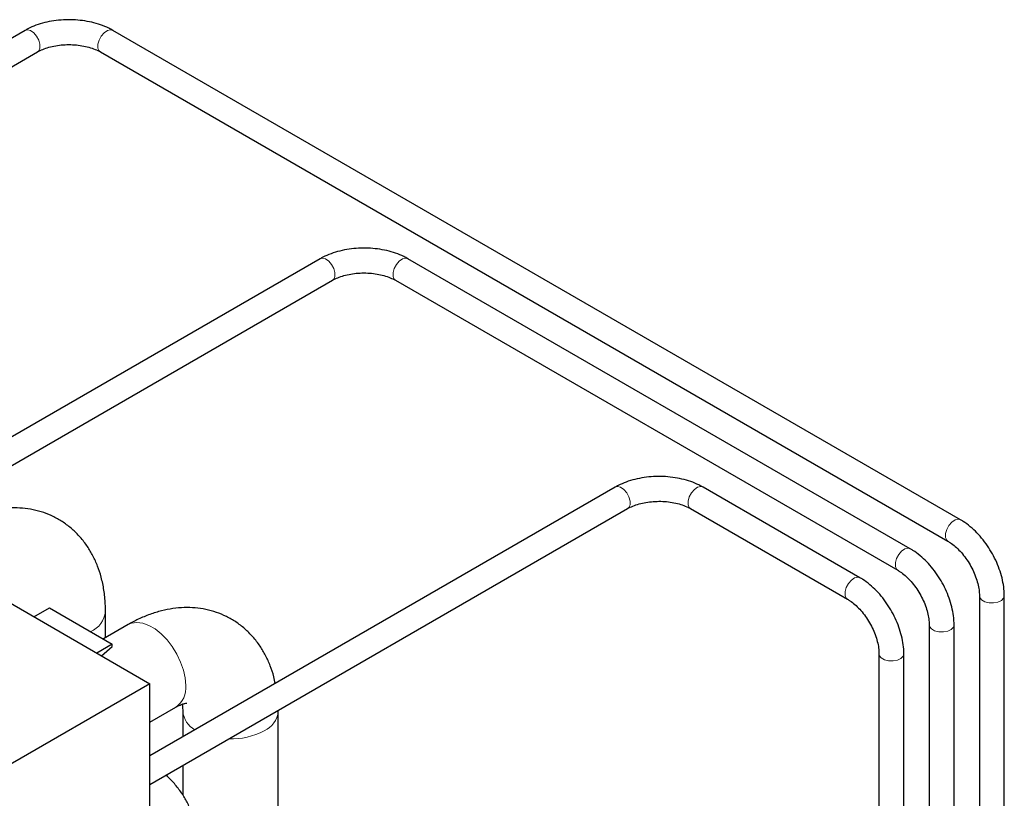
# Model space of a CAD drawing. Header units: millimetres. Extents: x 5 to 418, y 2 to 292.
# Tile 24 of 39: x 277 to 299, y 107 to 125. Entities that reach past the tile are written whole.
import ezdxf

# ---------------------------------------------------------------- set-up
doc = ezdxf.new("R2010")
doc.units = ezdxf.units.MM

msp = doc.modelspace()

# ---------------------------------------------------------------- linework, layer by layer
at = {"color": 7, "linetype": 'Continuous', "lineweight": 25}
for p, q in [((276.8927, 124.5774), (265.9043, 118.234)), ((297.9617, 113.5559), (278.8698, 124.5774)), ((266.4644, 117.9107), (277.1727, 124.0925)), ((278.5898, 124.0925), (297.6817, 113.0709)), ((283.5395, 119.4341), (273.6825, 113.7437)), ((296.8303, 112.9028), (285.5166, 119.4341)), ((274.2426, 113.4204), (283.8195, 118.9491)), ((285.2366, 118.9491), (296.5503, 112.4178)), ((290.1863, 114.2907), (279.7056, 108.2403)), ((295.6989, 112.2497), (292.1634, 114.2907)), ((279.7056, 107.5937), (290.4663, 113.8057)), ((291.8834, 113.8057), (295.4189, 111.7647)), ((275.8872, 112.0669), (279.7056, 109.8626)), ((298.3902, 111.8437), (298.3902, 94.28)), ((298.9502, 94.28), (298.9502, 111.8437)), ((277.0928, 111.3709), (277.4428, 111.5729)), ((277.4428, 111.5729), (278.8571, 110.7565)), ((278.7052, 110.8995), (278.7052, 111.4866)), ((279.2141, 111.1933), (278.6573, 110.8719)), ((297.2588, 111.1906), (297.2588, 93.7901)), ((297.8188, 93.7901), (297.8188, 111.1906)), ((278.8571, 110.7565), (278.507, 110.5545)), ((278.6178, 110.4905), (278.8571, 110.7026)), ((278.8571, 110.7026), (278.8571, 110.7565)), ((296.1274, 110.5375), (296.1274, 93.137)), ((296.6874, 93.137), (296.6874, 110.5375)), ((279.7056, 109.8626), (275.7458, 107.5766)), ((279.7056, 106.5229), (279.7056, 109.8626)), ((279.7056, 108.9945), (280.289, 109.3313)), ((280.4443, 109.2415), (280.4443, 108.6668)), ((282.5943, 109.2415), (282.5938, 109.261)), ((282.5943, 106.9551), (282.5943, 109.2415)), ((280.4443, 108.0201), (280.4443, 107.3578))]:
    msp.add_line(p, q, dxfattribs=at)
at = {"color": 7, "linetype": 'Continuous', "lineweight": 18, "flags": 128}
for points in [[(277.1727, 124.0925), (277.2011, 124.1174), (277.2273, 124.1806), (277.2273, 124.2646), (277.2011, 124.3581), (277.152, 124.4485), (277.0869, 124.5236), (277.0145, 124.5732), (276.9445, 124.5906), (276.8927, 124.5774)], [(278.5898, 124.0925), (278.5614, 124.1174), (278.5352, 124.1806), (278.5352, 124.2646), (278.5614, 124.3581), (278.6105, 124.4485), (278.6756, 124.5236), (278.748, 124.5732), (278.818, 124.5906), (278.8698, 124.5774)], [(283.8195, 118.9491), (283.8479, 118.974), (283.8741, 119.0372), (283.8741, 119.1212), (283.8479, 119.2148), (283.7988, 119.3052), (283.7337, 119.3802), (283.6613, 119.4298), (283.5913, 119.4472), (283.5395, 119.4341)], [(285.2366, 118.9491), (285.2082, 118.974), (285.182, 119.0372), (285.182, 119.1212), (285.2082, 119.2148), (285.2573, 119.3052), (285.3224, 119.3802), (285.3949, 119.4298), (285.4648, 119.4472), (285.5166, 119.4341)], [(290.4663, 113.8057), (290.4947, 113.8307), (290.5209, 113.8938), (290.5209, 113.9779), (290.4947, 114.0714), (290.4456, 114.1618), (290.3805, 114.2368), (290.3081, 114.2864), (290.2381, 114.3038), (290.1863, 114.2907)], [(291.8834, 113.8057), (291.8551, 113.8307), (291.8288, 113.8938), (291.8288, 113.9779), (291.8551, 114.0714), (291.9041, 114.1618), (291.9692, 114.2368), (292.0417, 114.2864), (292.1116, 114.3038), (292.1634, 114.2907)], [(297.681, 113.0713), (297.6533, 113.0959), (297.627, 113.1591), (297.627, 113.2431), (297.6533, 113.3366), (297.7023, 113.427), (297.7675, 113.5021), (297.8399, 113.5516), (297.9099, 113.5691), (297.9617, 113.5559)], [(296.5497, 112.4182), (296.522, 112.4428), (296.4957, 112.506), (296.4957, 112.59), (296.522, 112.6835), (296.571, 112.7739), (296.6361, 112.8489), (296.7086, 112.8985), (296.7785, 112.9159), (296.8304, 112.9028)], [(295.4183, 111.7651), (295.3906, 111.7897), (295.3643, 111.8528), (295.3643, 111.9369), (295.3906, 112.0304), (295.4396, 112.1208), (295.5047, 112.1958), (295.5772, 112.2454), (295.6472, 112.2628), (295.699, 112.2496)], [(298.3902, 111.8432), (298.3976, 111.8067), (298.4392, 111.7524), (298.512, 111.7104), (298.6061, 111.6864), (298.7089, 111.6837), (298.8064, 111.7025), (298.8856, 111.7405), (298.9357, 111.7924), (298.9502, 111.8438)], [(280.5117, 109.8235), (280.4987, 109.9922), (280.4604, 110.1702), (280.3978, 110.3513), (280.3133, 110.5294), (280.2096, 110.6983), (280.0904, 110.8525), (279.9596, 110.9865), (279.8217, 111.0959), (279.6814, 111.1768), (279.5435, 111.2267), (279.4127, 111.2437), (279.2935, 111.2272), (279.2141, 111.1933)], [(297.2588, 111.1901), (297.2663, 111.1536), (297.3078, 111.0993), (297.3806, 111.0573), (297.4747, 111.0333), (297.5775, 111.0305), (297.6751, 111.0494), (297.7542, 111.0874), (297.8043, 111.1393), (297.8188, 111.1907)], [(296.1274, 110.537), (296.1349, 110.5005), (296.1764, 110.4461), (296.2492, 110.4041), (296.3433, 110.3801), (296.4461, 110.3774), (296.5437, 110.3963), (296.6229, 110.4342), (296.6729, 110.4861), (296.6874, 110.5376)]]:
    msp.add_lwpolyline(points, dxfattribs=at)
at = {"color": 7, "linetype": 'Continuous', "lineweight": 18}
for centre, radius, start, end in [((278.1472, 111.5523), 0.5619, 293.4943, 353.26232), ((279.9794, 109.7679), 0.5352, 305.34553, 5.96665), ((280.9834, 109.3005), 0.5423, 186.2792, 241.00267), ((282.0749, 109.2818), 0.521, 293.11849, 355.53363), ((281.5448, 110.1892), 1.5692, 267.83178, 297.91491)]:
    msp.add_arc(centre, radius, start, end, dxfattribs=at)
at = {"color": 7, "linetype": 'Continuous', "lineweight": 25}
for points, knots in [([(278.8698, 124.5774), (278.8393, 124.5942), (278.7528, 124.6416), (278.5957, 124.7056), (278.3971, 124.7631), (278.188, 124.8011), (277.9729, 124.8194), (277.756, 124.8178), (277.5416, 124.7965), (277.3336, 124.7554), (277.1361, 124.6947), (276.9909, 124.6321), (276.9138, 124.5892), (276.8927, 124.5774)], [0, 0, 0, 0, 0.0551642, 0.1563169, 0.257154, 0.3576151, 0.4577549, 0.5577816, 0.6579548, 0.7584792, 0.859654, 0.9617472, 1, 1, 1, 1]), ([(277.1727, 124.0925), (277.1915, 124.1028), (277.2466, 124.133), (277.3558, 124.1775), (277.5032, 124.2194), (277.6651, 124.2475), (277.8354, 124.26), (278.0079, 124.2561), (278.176, 124.236), (278.3328, 124.2006), (278.4753, 124.1525), (278.5516, 124.1125), (278.5898, 124.0925)], [0, 0, 0, 0, 0.0534295, 0.1562818, 0.2603365, 0.3655879, 0.4716893, 0.5781994, 0.6846169, 0.7903564, 0.8949726, 1, 1, 1, 1]), ([(285.5166, 119.4341), (285.4861, 119.4508), (285.3996, 119.4982), (285.2425, 119.5622), (285.0439, 119.6198), (284.8348, 119.6577), (284.6197, 119.676), (284.4028, 119.6745), (284.1884, 119.6531), (283.9804, 119.6121), (283.7829, 119.5513), (283.6377, 119.4887), (283.5606, 119.4458), (283.5395, 119.4341)], [0, 0, 0, 0, 0.0551642, 0.1563169, 0.257154, 0.3576151, 0.4577549, 0.5577816, 0.6579548, 0.7584792, 0.859654, 0.9617472, 1, 1, 1, 1]), ([(283.8195, 118.9491), (283.8383, 118.9594), (283.8934, 118.9896), (284.0026, 119.0341), (284.15, 119.076), (284.3119, 119.1041), (284.4822, 119.1166), (284.6547, 119.1128), (284.8228, 119.0926), (284.9796, 119.0573), (285.1221, 119.0091), (285.1984, 118.9691), (285.2366, 118.9491)], [0, 0, 0, 0, 0.0534295, 0.1562818, 0.2603365, 0.3655879, 0.4716893, 0.5781994, 0.6846169, 0.7903564, 0.8949726, 1, 1, 1, 1]), ([(292.1634, 114.2907), (292.1329, 114.3074), (292.0464, 114.3549), (291.8893, 114.4188), (291.6907, 114.4764), (291.4816, 114.5143), (291.2665, 114.5326), (291.0496, 114.5311), (290.8352, 114.5097), (290.6272, 114.4687), (290.4297, 114.408), (290.2845, 114.3454), (290.2074, 114.3024), (290.1863, 114.2907)], [0, 0, 0, 0, 0.0551642, 0.1563169, 0.257154, 0.3576151, 0.4577549, 0.5577816, 0.6579548, 0.7584792, 0.859654, 0.9617472, 1, 1, 1, 1]), ([(278.7052, 111.4866), (278.7043, 111.5452), (278.7018, 111.7081), (278.6742, 111.9692), (278.615, 112.2533), (278.5308, 112.512), (278.4269, 112.7434), (278.2972, 112.9626), (278.1407, 113.166), (277.9576, 113.3487), (277.7568, 113.5022), (277.5414, 113.6261), (277.3143, 113.7203), (277.0781, 113.785), (276.8348, 113.8204), (276.5857, 113.827), (276.3317, 113.8048), (276.0737, 113.7535), (275.8128, 113.6724), (275.5616, 113.5681), (275.4008, 113.48), (275.325, 113.4384)], [0, 0, 0, 0, 0.03457454, 0.0961368, 0.15745837, 0.21130052, 0.26359425, 0.31448167, 0.36945547, 0.42288981, 0.47500923, 0.52621709, 0.5769331, 0.62745784, 0.67822919, 0.72967732, 0.78220611, 0.83615368, 0.8917282, 0.94893359, 1, 1, 1, 1]), ([(290.4663, 113.8057), (290.4851, 113.816), (290.5402, 113.8462), (290.6494, 113.8908), (290.7968, 113.9327), (290.9587, 113.9607), (291.129, 113.9733), (291.3015, 113.9694), (291.4696, 113.9493), (291.6264, 113.9139), (291.7689, 113.8658), (291.8452, 113.8258), (291.8834, 113.8057)], [0, 0, 0, 0, 0.0534295, 0.1562818, 0.2603365, 0.3655879, 0.4716893, 0.5781994, 0.6846169, 0.7903564, 0.8949726, 1, 1, 1, 1]), ([(298.9502, 111.8437), (298.9494, 111.8785), (298.9473, 111.9771), (298.9242, 112.1452), (298.8747, 112.3459), (298.803, 112.5461), (298.7113, 112.7415), (298.6015, 112.9285), (298.4758, 113.1035), (298.3362, 113.2632), (298.1849, 113.4038), (298.0581, 113.4982), (297.9823, 113.5436), (297.9617, 113.5559)], [0, 0, 0, 0, 0.0551637, 0.1563138, 0.2571487, 0.3576081, 0.4577465, 0.5577721, 0.6579444, 0.7584679, 0.8596417, 0.9617335, 1, 1, 1, 1]), ([(297.8188, 111.1906), (297.8181, 111.2254), (297.8159, 111.324), (297.7928, 111.492), (297.7433, 111.6928), (297.6716, 111.8929), (297.5799, 112.0884), (297.4702, 112.2754), (297.3444, 112.4504), (297.2049, 112.61), (297.0536, 112.7507), (296.9267, 112.8451), (296.8509, 112.8904), (296.8303, 112.9028)], [0, 0, 0, 0, 0.0551637, 0.1563138, 0.2571487, 0.3576081, 0.4577465, 0.5577721, 0.6579444, 0.7584679, 0.8596417, 0.9617335, 1, 1, 1, 1]), ([(297.6817, 113.0709), (297.7, 113.0598), (297.7537, 113.0272), (297.8469, 112.9549), (297.9568, 112.8483), (298.0621, 112.7221), (298.1581, 112.5809), (298.241, 112.4296), (298.3076, 112.2739), (298.3554, 112.1204), (298.385, 111.9729), (298.3884, 111.8869), (298.3902, 111.8437)], [0, 0, 0, 0, 0.0534293, 0.1562843, 0.2603408, 0.3655935, 0.471696, 0.5782072, 0.684626, 0.7903671, 0.8949854, 1, 1, 1, 1]), ([(296.6874, 110.5375), (296.6867, 110.5723), (296.6845, 110.6709), (296.6614, 110.8389), (296.6119, 111.0397), (296.5402, 111.2398), (296.4486, 111.4352), (296.3388, 111.6223), (296.2131, 111.7973), (296.0735, 111.9569), (295.9222, 112.0975), (295.7954, 112.192), (295.7196, 112.2373), (295.6989, 112.2497)], [0, 0, 0, 0, 0.0551637, 0.1563138, 0.2571487, 0.3576081, 0.4577465, 0.5577721, 0.6579444, 0.7584679, 0.8596417, 0.9617335, 1, 1, 1, 1]), ([(296.5503, 112.4178), (296.5687, 112.4067), (296.6223, 112.3741), (296.7155, 112.3018), (296.8255, 112.1951), (296.9307, 112.0689), (297.0268, 111.9277), (297.1096, 111.7764), (297.1763, 111.6207), (297.224, 111.4673), (297.2536, 111.3198), (297.2571, 111.2337), (297.2588, 111.1906)], [0, 0, 0, 0, 0.0534293, 0.1562843, 0.2603408, 0.3655935, 0.471696, 0.5782072, 0.684626, 0.7903671, 0.8949854, 1, 1, 1, 1]), ([(282.5275, 109.8693), (282.5178, 109.9193), (282.4914, 110.0561), (282.4191, 110.2666), (282.3162, 110.4983), (282.1862, 110.7175), (282.0298, 110.9209), (281.8467, 111.1035), (281.6458, 111.2571), (281.4305, 111.381), (281.2034, 111.4752), (280.9672, 111.5398), (280.7239, 111.5753), (280.4747, 111.5819), (280.2208, 111.5597), (279.9627, 111.5084), (279.7019, 111.4273), (279.4507, 111.323), (279.2899, 111.2349), (279.2141, 111.1933)], [0, 0, 0, 0, 0.03539276, 0.09703545, 0.15690538, 0.21516526, 0.27810354, 0.33927933, 0.3989497, 0.45757645, 0.51564008, 0.57348474, 0.63161173, 0.69051356, 0.7506526, 0.81241599, 0.87604201, 0.9415352, 1, 1, 1, 1]), ([(295.4189, 111.7647), (295.4373, 111.7536), (295.491, 111.721), (295.5841, 111.6487), (295.6941, 111.542), (295.7994, 111.4158), (295.8954, 111.2746), (295.9783, 111.1233), (296.0449, 110.9676), (296.0926, 110.8142), (296.1222, 110.6667), (296.1257, 110.5806), (296.1274, 110.5375)], [0, 0, 0, 0, 0.0534293, 0.1562843, 0.2603408, 0.3655935, 0.471696, 0.5782072, 0.684626, 0.7903671, 0.8949854, 1, 1, 1, 1]), ([(280.289, 109.3313), (280.3075, 109.3416), (280.3603, 109.371), (280.4345, 109.4029), (280.4991, 109.4228), (280.537, 109.4283), (280.5393, 109.4282), (280.5404, 109.4281)], [0, 0, 0, 0, 0.1217394, 0.3473683, 0.5728043, 0.8008191, 1, 1, 1, 1]), ([(280.4317, 109.4003), (280.4334, 109.3913), (280.4396, 109.3597), (280.4438, 109.3014), (280.4442, 109.2528), (280.4443, 109.2415)], [0, 0, 0, 0, 0.2345679, 0.8221273, 1, 1, 1, 1]), ([(280.8265, 105.9346), (280.8256, 105.9932), (280.8231, 106.1562), (280.7955, 106.4173), (280.7363, 106.7014), (280.6521, 106.9601), (280.5481, 107.1913), (280.4189, 107.4112), (280.2605, 107.6121), (280.139, 107.7443), (280.0675, 107.7986), (280.0645, 107.8009)], [0, 0, 0, 0, 0.0813014, 0.2260639, 0.3702605, 0.4968693, 0.6198371, 0.7394979, 0.8687678, 0.9944177, 1, 1, 1, 1])]:
    msp.add_open_spline(points, degree=3, knots=knots, dxfattribs=at)

doc.saveas('drawing.dxf')
